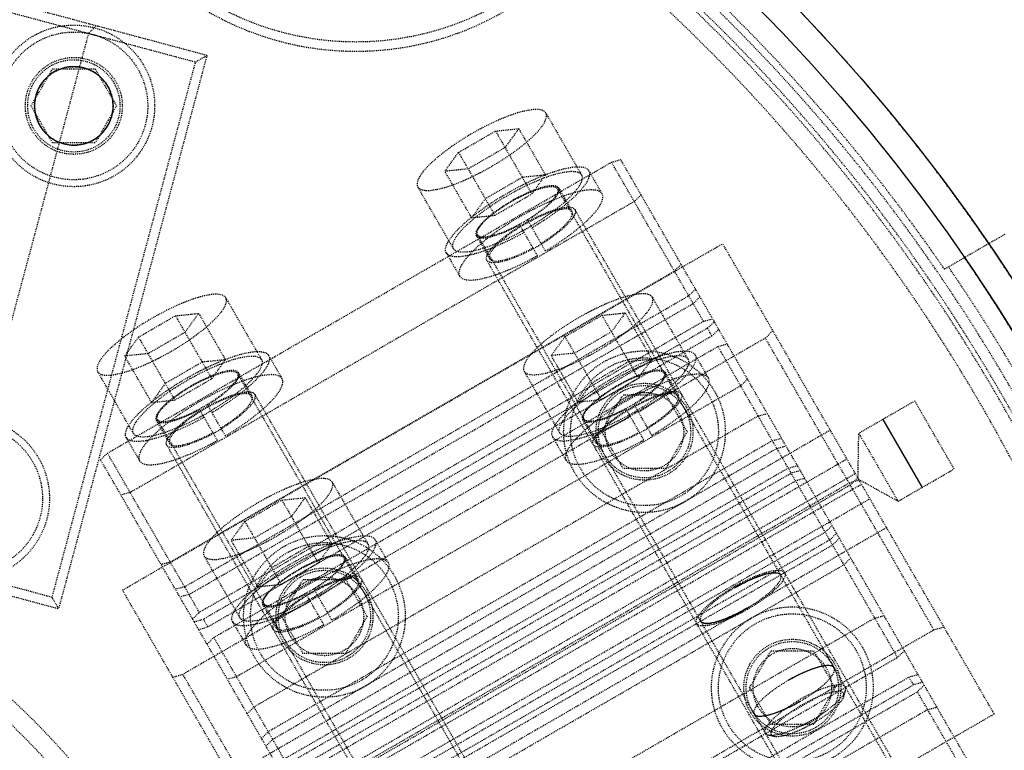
# Model space of a CAD drawing. Header units: millimetres. Extents: x -24622 to 2314, y -1603 to 2287.
# Tile 201 of 236: x 421 to 527, y 1751 to 1830. Entities that reach past the tile are written whole.
import ezdxf

# ---------------------------------------------------------------- set-up
doc = ezdxf.new("R2010")
doc.units = ezdxf.units.MM
doc.linetypes.add('HIDDEN', pattern=[0.2, 0.1, -0.1])
doc.layers.add('02___PRT_ALL_AXES', color=7, linetype='Continuous')
doc.layers.add('DEFAULT_2', color=8, linetype='HIDDEN')
doc.dimstyles.new('副本 22', dxfattribs={"dimtxt": 24, "dimasz": 12, "dimexe": 2.1, "dimexo": 2.7, "dimgap": 2, "dimtad": 0, "dimtxsty": 'Standard', "dimblk": 'OPEN30', "dimcen": 0, "dimclrd": 5, "dimclre": 3, "dimclrt": 256, "dimadec": 0, "dimazin": 2, "dimtm": 1e-09, "dimtfac": 0.6, "dimtofl": 0, "dimtmove": 0, "dimatfit": 3, "dimldrblk": 'OPEN30', "dimfxl": 0, "dimtolj": 1, "dimarcsym": 0})

# ---------------------------------------------------------------- blocks, each defined once
blk = doc.blocks.new('_Open30')
at = {"color": 0, "linetype": 'ByBlock', "lineweight": -2}
for p, q in [((-1, 0.2679), (0, 0)), ((0, 0), (-1, -0.2679)), ((0, 0), (-1, 0))]:
    blk.add_line(p, q, dxfattribs=at)
blk = doc.blocks.new('*D135')
at = {"color": 5, "linetype": 'ByBlock', "lineweight": -2}
blk.add_line((551.88, 1431.87), (544.85, 1441.59), dxfattribs=at)
at = {"layer": 'Defpoints', "color": 0, "linetype": 'ByBlock'}
for p in [(186.23, 1937.51), (537.82, 1451.32)]:
    blk.add_point(p, dxfattribs=at)
at = {"color": 5, "linetype": 'ByBlock', "lineweight": -2, "xscale": 12, "yscale": 12, "zscale": 12, "rotation": 125.8722434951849}
blk.add_blockref('_Open30', (537.82, 1451.32), dxfattribs=at)
at = {"linetype": 'ByBlock', "insert": (576.49, 1397.84), "char_height": 24, "attachment_point": 5, "rotation": 305.8722}
blk.add_mtext('\\A1;∅600', dxfattribs=at)

msp = doc.modelspace()

# ---------------------------------------------------------------- linework, layer by layer
at = {"color": 7, "linetype": 'Continuous'}
msp.add_line((514.051, 1787.096), (518.301, 1779.735), dxfattribs=at)
msp.add_arc((383.024, 1694.415), 279, 0, 180, dxfattribs=at)
for points, start_tangent, end_tangent in [([(427.594, 1825.149), (425.95, 1825.259), (424.375, 1824.727), (423.124, 1823.633), (422.389, 1822.143), (422.281, 1820.485), (422.818, 1818.913), (423.916, 1817.665), (425.395, 1816.939)], (-0.9687606, 0.2479978), (0.963072, -0.269244)), ([(425.395, 1816.939), (427.039, 1816.829), (428.614, 1817.36), (429.865, 1818.455), (430.6, 1819.945), (430.708, 1821.603), (430.171, 1823.175), (429.073, 1824.423), (427.594, 1825.149)], (0.9687606, -0.2479978), (-0.963072, 0.269244)), ([(498.014, 1768.873), (498.089, 1768.917), (499.626, 1769.703), (501.205, 1770.296), (502.366, 1770.492), (502.991, 1770.253)], (0.8651245, 0.5015573), (0.5, -0.8660254)), ([(499.308, 1766.632), (499.233, 1766.589), (497.696, 1765.803), (496.117, 1765.21), (494.956, 1765.013), (494.331, 1765.253)], (-0.8651245, -0.5015573), (-0.5, 0.8660254)), ([(508.787, 1760.215), (508.389, 1760.436), (507.6, 1760.4), (506.553, 1760.117), (505.187, 1759.557), (503.81, 1758.835)], (-0.5, 0.8660254), (-0.8669235, -0.4984411)), ([(500.126, 1755.215), (500.524, 1754.993), (501.314, 1755.03), (502.361, 1755.313), (503.726, 1755.873), (505.104, 1756.594)], (0.5, -0.8660254), (0.8669235, 0.4984411))]:
    msp.add_spline(points, degree=3, dxfattribs=dict(at, start_tangent=start_tangent, end_tangent=end_tangent))
at = {"layer": '02___PRT_ALL_AXES', "color": 7, "linetype": 'Continuous'}
for radius in [198, 195]:
    msp.add_circle((362.024, 1694.415), radius, dxfattribs=at)
at = {"layer": 'DEFAULT_2', "color": 8, "linetype": 'HIDDEN'}
for p, q in [((440.898, 1826.502), (416.75, 1832.973)), ((416.491, 1832.007), (439.673, 1825.795)), ((428.082, 1828.901), (412.553, 1770.945)), ((428.899, 1829.717), (428.082, 1828.901)), ((424.144, 1767.839), (439.673, 1825.795)), ((440.898, 1826.502), (424.851, 1766.615)), ((439.673, 1825.795), (440.898, 1826.502)), ((421.876, 1821.044), (424.185, 1825.044)), ((424.185, 1825.044), (428.804, 1825.044)), ((428.804, 1825.044), (431.113, 1821.044)), ((424.185, 1817.044), (421.876, 1821.044)), ((431.113, 1821.044), (428.804, 1817.044)), ((477.577, 1820.271), (481.441, 1813.579)), ((468.132, 1816.013), (472.132, 1818.322)), ((472.132, 1818.322), (474.649, 1818.58)), ((472.132, 1818.322), (476.065, 1811.51)), ((474.649, 1818.58), (473.167, 1816.529)), ((474.649, 1818.58), (477.547, 1813.561)), ((428.804, 1817.044), (424.185, 1817.044)), ((466.649, 1813.961), (468.132, 1816.013)), ((468.132, 1816.013), (472.065, 1809.2)), ((473.167, 1816.529), (469.167, 1814.22)), ((430.132, 1783.448), (484.692, 1814.948)), ((484.692, 1814.948), (485.687, 1815.224)), ((494.641, 1797.716), (484.692, 1814.948)), ((527.899, 1742.111), (485.687, 1815.224)), ((469.167, 1814.22), (466.649, 1813.961)), ((469.547, 1808.942), (466.649, 1813.961)), ((482.221, 1814.029), (483.669, 1811.519)), ((475.029, 1813.303), (471.029, 1810.994)), ((477.547, 1813.561), (475.029, 1813.303)), ((476.065, 1811.51), (477.547, 1813.561)), ((467.585, 1805.579), (463.721, 1812.271)), ((478.843, 1812.079), (514.509, 1750.304)), ((478.973, 1812.154), (480.422, 1809.644)), ((487.15, 1810.69), (432.591, 1779.19)), ((471.029, 1810.994), (469.547, 1808.942)), ((472.065, 1809.2), (476.065, 1811.51)), ((487.887, 1811.414), (487.15, 1810.69)), ((514.942, 1750.554), (480.725, 1809.819)), ((469.547, 1808.942), (472.065, 1809.2)), ((477.545, 1805.327), (475.609, 1808.68)), ((476.679, 1804.827), (474.743, 1808.18)), ((470.053, 1807.004), (471.502, 1804.494)), ((470.183, 1807.079), (505.848, 1745.304)), ((527.241, 1807.124), (520.727, 1803.363)), ((431.764, 1768.623), (496.716, 1806.123)), ((526.111, 1755.209), (496.716, 1806.123)), ((466.805, 1805.129), (468.254, 1802.619)), ((505.415, 1745.054), (471.199, 1804.319)), ((436.938, 1771.661), (491.497, 1803.161)), ((492.234, 1803.885), (491.497, 1803.161)), ((493.779, 1801.208), (493.043, 1800.484)), ((438.483, 1768.984), (493.043, 1800.484)), ((442.936, 1800.271), (446.8, 1793.579)), ((489.095, 1800.322), (492.959, 1793.63)), ((494.262, 1800.372), (493.526, 1799.648)), ((438.966, 1768.148), (493.526, 1799.648)), ((433.491, 1796.013), (437.491, 1798.322)), ((437.491, 1798.322), (440.008, 1798.58)), ((437.491, 1798.322), (441.424, 1791.51)), ((440.008, 1798.58), (438.526, 1796.529)), ((440.008, 1798.58), (442.906, 1793.561)), ((479.649, 1796.064), (483.649, 1798.373)), ((483.649, 1798.373), (486.167, 1798.631)), ((483.649, 1798.373), (487.582, 1791.561)), ((486.167, 1798.631), (484.684, 1796.58)), ((486.167, 1798.631), (489.064, 1793.612)), ((494.641, 1797.716), (495.636, 1797.992)), ((494.641, 1797.716), (440.081, 1766.216)), ((495.071, 1796.971), (440.511, 1765.471)), ((495.071, 1796.971), (495.808, 1797.695)), ((495.554, 1796.134), (495.071, 1796.971)), ((495.554, 1796.134), (496.291, 1796.859)), ((432.008, 1793.961), (433.491, 1796.013)), ((433.491, 1796.013), (437.424, 1789.2)), ((438.526, 1796.529), (434.526, 1794.22)), ((501.343, 1795.908), (438.296, 1759.508)), ((495.554, 1796.134), (440.994, 1764.634)), ((478.167, 1794.013), (479.649, 1796.064)), ((479.649, 1796.064), (483.582, 1789.252)), ((484.684, 1796.58), (480.684, 1794.271)), ((501.343, 1795.908), (502.153, 1796.704)), ((519.578, 1764.324), (501.343, 1795.908)), ((441.65, 1763.5), (496.209, 1795)), ((496.209, 1795), (497.205, 1795.276)), ((515.645, 1761.335), (496.209, 1795)), ((434.526, 1794.22), (432.008, 1793.961)), ((434.906, 1788.942), (432.008, 1793.961)), ((442.906, 1793.561), (440.388, 1793.303)), ((441.424, 1791.51), (442.906, 1793.561)), ((447.58, 1794.029), (449.028, 1791.519)), ((480.684, 1794.271), (478.167, 1794.013)), ((481.064, 1788.993), (478.167, 1794.013)), ((489.064, 1793.612), (486.547, 1793.354)), ((487.582, 1791.561), (489.064, 1793.612)), ((493.738, 1794.08), (495.187, 1791.57)), ((440.388, 1793.303), (436.388, 1790.994)), ((486.547, 1793.354), (482.547, 1791.045)), ((432.944, 1785.579), (429.08, 1792.271)), ((437.424, 1789.2), (441.424, 1791.51)), ((444.202, 1792.079), (479.868, 1730.304)), ((444.332, 1792.154), (445.781, 1789.644)), ((479.102, 1785.63), (475.238, 1792.322)), ((483.582, 1789.252), (487.582, 1791.561)), ((490.49, 1792.205), (491.939, 1789.695)), ((499.405, 1791.465), (498.668, 1790.741)), ((436.388, 1790.994), (434.906, 1788.942)), ((498.668, 1790.741), (444.108, 1759.241)), ((482.547, 1791.045), (481.064, 1788.993)), ((480.301, 1730.554), (446.084, 1789.819)), ((483.639, 1785.772), (485.948, 1789.772)), ((485.948, 1789.772), (490.567, 1789.772)), ((490.567, 1789.772), (492.877, 1785.772)), ((434.906, 1788.942), (437.424, 1789.2)), ((442.904, 1785.327), (440.968, 1788.68)), ((481.064, 1788.993), (483.582, 1789.252)), ((488.196, 1784.879), (486.261, 1788.231)), ((489.062, 1785.379), (487.127, 1788.731)), ((517.515, 1789.096), (511.453, 1785.596)), ((521.765, 1781.735), (517.515, 1789.096)), ((442.038, 1784.827), (440.102, 1788.18)), ((500.556, 1787.471), (445.996, 1755.971)), ((500.556, 1787.471), (501.551, 1787.747)), ((435.412, 1787.004), (436.861, 1784.494)), ((435.542, 1787.079), (471.207, 1725.304)), ((481.57, 1787.055), (483.019, 1784.545)), ((432.164, 1785.129), (433.613, 1782.619)), ((508.366, 1785.943), (443.414, 1748.443)), ((478.323, 1785.18), (479.772, 1782.67)), ((485.948, 1781.772), (483.639, 1785.772)), ((492.877, 1785.772), (490.567, 1781.772)), ((502.101, 1784.794), (503.097, 1785.07)), ((511.367, 1780.639), (511.453, 1785.596)), ((511.453, 1785.596), (515.703, 1778.235)), ((470.774, 1725.054), (436.558, 1784.319)), ((502.101, 1784.794), (447.542, 1753.294)), ((502.584, 1783.958), (448.025, 1752.458)), ((502.584, 1783.958), (503.58, 1784.234)), ((429.395, 1782.724), (430.132, 1783.448)), ((440.081, 1766.216), (430.132, 1783.448)), ((471.608, 1709.611), (429.395, 1782.724)), ((510.174, 1782.812), (445.222, 1745.312)), ((503.817, 1781.822), (449.257, 1750.322)), ((503.817, 1781.822), (504.812, 1782.098)), ((446.128, 1743.744), (511.079, 1781.244)), ((449.57, 1749.781), (504.13, 1781.281)), ((490.567, 1781.772), (485.948, 1781.772)), ((505.125, 1781.557), (504.13, 1781.281)), ((511.33, 1780.81), (510.519, 1780.014)), ((515.703, 1778.235), (521.765, 1781.735)), ((446.795, 1742.588), (511.747, 1780.088)), ((447.355, 1743.817), (510.402, 1780.217)), ((447.473, 1743.614), (510.519, 1780.014)), ((450.053, 1748.944), (504.613, 1780.444)), ((454.454, 1780.322), (458.318, 1773.63)), ((505.608, 1780.72), (504.613, 1780.444)), ((511.497, 1780.521), (510.402, 1780.217)), ((515.703, 1778.235), (511.367, 1780.639)), ((432.591, 1779.19), (431.595, 1778.914)), ((449.008, 1778.373), (451.526, 1778.631)), ((451.526, 1778.631), (450.043, 1776.58)), ((451.526, 1778.631), (454.423, 1773.612)), ((445.008, 1776.064), (449.008, 1778.373)), ((447.7, 1741.02), (512.652, 1778.52)), ((449.008, 1778.373), (452.941, 1771.561)), ((450.043, 1776.58), (446.043, 1774.271)), ((443.526, 1774.013), (445.008, 1776.064)), ((445.008, 1776.064), (448.941, 1769.252)), ((507.821, 1774.887), (508.558, 1775.611)), ((514.46, 1775.388), (449.508, 1737.888)), ((507.821, 1774.887), (453.262, 1743.387)), ((508.304, 1774.05), (509.041, 1774.774)), ((424.144, 1767.839), (400.962, 1774.051)), ((446.043, 1774.271), (443.526, 1774.013)), ((446.423, 1768.993), (443.526, 1774.013)), ((451.906, 1773.354), (447.906, 1771.045)), ((454.423, 1773.612), (451.906, 1773.354)), ((452.941, 1771.561), (454.423, 1773.612)), ((508.304, 1774.05), (453.745, 1742.55)), ((454.057, 1742.009), (508.617, 1773.509)), ((459.097, 1774.08), (460.546, 1771.57)), ((509.354, 1774.233), (508.617, 1773.509)), ((400.703, 1773.085), (424.851, 1766.615)), ((444.461, 1765.63), (440.597, 1772.322)), ((436.938, 1771.661), (435.942, 1771.385)), ((448.941, 1769.252), (452.941, 1771.561)), ((455.29, 1739.873), (509.85, 1771.373)), ((455.849, 1772.205), (457.298, 1769.695)), ((510.586, 1772.098), (509.85, 1771.373)), ((447.906, 1771.045), (446.423, 1768.993)), ((446.423, 1768.993), (448.941, 1769.252)), ((448.998, 1765.772), (451.307, 1769.772)), ((451.307, 1769.772), (455.926, 1769.772)), ((455.926, 1769.772), (458.236, 1765.772)), ((461.159, 1717.709), (431.764, 1768.623)), ((438.483, 1768.984), (437.488, 1768.708)), ((438.966, 1768.148), (437.971, 1767.872)), ((453.555, 1764.879), (451.62, 1768.231)), ((454.421, 1765.379), (452.486, 1768.731)), ((424.851, 1766.615), (424.144, 1767.839)), ((446.929, 1767.055), (448.378, 1764.545)), ((439.345, 1765.492), (440.081, 1766.216)), ((513.187, 1765.594), (514.182, 1765.87)), ((439.516, 1765.195), (440.511, 1765.471)), ((440.511, 1765.471), (440.994, 1764.634)), ((443.682, 1765.18), (445.131, 1762.67)), ((451.307, 1761.772), (448.998, 1765.772)), ((458.236, 1765.772), (455.926, 1761.772)), ((513.187, 1765.594), (458.627, 1734.094)), ((439.999, 1764.359), (440.994, 1764.634)), ((456.531, 1727.924), (519.578, 1764.324)), ((519.578, 1764.324), (520.673, 1764.627)), ((440.913, 1762.776), (441.65, 1763.5)), ((461.086, 1729.835), (441.65, 1763.5)), ((455.926, 1761.772), (451.307, 1761.772)), ((499.639, 1758.059), (501.948, 1762.059)), ((501.948, 1762.059), (506.567, 1762.059)), ((506.567, 1762.059), (508.876, 1758.059)), ((516.382, 1762.059), (515.645, 1761.335)), ((461.086, 1729.835), (515.645, 1761.335)), ((437.201, 1759.204), (438.296, 1759.508)), ((456.531, 1727.924), (438.296, 1759.508)), ((517.875, 1759.473), (516.88, 1759.197)), ((444.108, 1759.241), (443.113, 1758.965)), ((462.32, 1727.697), (516.88, 1759.197)), ((462.803, 1726.86), (517.363, 1758.36)), ((516.88, 1759.197), (517.363, 1758.36)), ((518.358, 1758.636), (517.363, 1758.36)), ((463.234, 1726.115), (517.793, 1757.615)), ((501.948, 1754.059), (499.639, 1758.059)), ((508.876, 1758.059), (506.567, 1754.059)), ((509.816, 1757.103), (510.009, 1757.732)), ((518.53, 1758.339), (517.793, 1757.615)), ((527.163, 1741.386), (517.793, 1757.615)), ((445.26, 1755.247), (445.996, 1755.971)), ((526.111, 1755.209), (461.159, 1717.709)), ((518.908, 1755.683), (464.349, 1724.183)), ((518.908, 1755.683), (519.904, 1755.959)), ((446.805, 1752.57), (447.542, 1753.294)), ((506.567, 1754.059), (501.948, 1754.059)), ((447.288, 1751.734), (448.025, 1752.458)), ((502.307, 1752.767), (501.666, 1752.915))]:
    msp.add_line(p, q, dxfattribs=at)
for centre, radius in [((457.024, 1858.96), 31), ((426.495, 1821.044), 8.75), ((426.495, 1821.044), 8), ((426.495, 1821.044), 5.25), ((426.495, 1821.044), 5), ((426.495, 1821.044), 4.25), ((488.258, 1785.772), 8.75), ((488.258, 1785.772), 8), ((488.258, 1785.772), 5.25), ((488.258, 1785.772), 5), ((488.258, 1785.772), 4.25), ((415.106, 1778.543), 8.75), ((415.106, 1778.543), 8), ((362.024, 1694.415), 85), ((362.024, 1694.415), 83), ((362.024, 1694.415), 80), ((453.617, 1765.772), 8.75), ((453.617, 1765.772), 8), ((453.617, 1765.772), 5.25), ((453.617, 1765.772), 5), ((453.617, 1765.772), 4.25), ((504.258, 1758.059), 8.75), ((504.258, 1758.059), 8), ((504.258, 1758.059), 5.25), ((504.258, 1758.059), 5), ((504.258, 1758.059), 4.25)]:
    msp.add_circle(centre, radius, dxfattribs=at)
for centre, radius, start, end in [((362.024, 1694.415), 220, 275.33797, 180), ((362.024, 1694.415), 217.999, 0, 191.27048), ((362.024, 1694.415), 198, 265.65525, 180), ((362.024, 1694.415), 192.5, 34.46914, 145.53086), ((362.024, 1694.415), 191.7, 121.19562, 118.80438), ((362.024, 1694.415), 190.5, 300.75193, 119.14061), ((362.024, 1694.415), 188, 68.13997, 171.86003), ((457.024, 1858.96), 32, 140, 340), ((362.024, 1694.415), 190.5, 120.85939, 299.24807), ((362.024, 1694.415), 190, 308.38173, 51.61827), ((362.024, 1694.415), 188, 308.13997, 51.86003), ((460.121, 1834.507), 30.855, 299.0715, 300.9285), ((466.088, 1824.171), 21.171, 298.64672, 301.35328), ((362.024, 1694.415), 195, 25.58827, 34.41173), ((362.024, 1694.415), 193.001, 25.54246, 34.45754), ((425.48, 1814.507), 30.855, 299.0715, 300.9285), ((471.638, 1814.558), 30.855, 299.0715, 300.9285), ((431.447, 1804.171), 21.171, 298.64672, 301.35328), ((477.605, 1804.222), 21.171, 298.64672, 301.35328), ((362.024, 1694.415), 192.5, 274.46914, 25.53086), ((436.997, 1794.558), 30.855, 299.0715, 300.9285), ((442.964, 1784.222), 21.171, 298.64672, 301.35328)]:
    msp.add_arc(centre, radius, start, end, dxfattribs=at)
for points, start_tangent, end_tangent in [([(477.577, 1820.271), (476.654, 1820.653), (475.835, 1820.593), (474.816, 1820.367), (473.638, 1819.984), (472.344, 1819.458), (469.614, 1818.064), (467.041, 1816.397), (465.939, 1815.539), (465.018, 1814.71), (464.313, 1813.941), (463.852, 1813.262), (463.721, 1812.271)], (-0.5, 0.8660254), (0.5, -0.8660254)), ([(463.721, 1812.271), (464.645, 1811.889), (465.464, 1811.949), (466.482, 1812.175), (467.661, 1812.558), (468.954, 1813.083), (471.684, 1814.478), (474.257, 1816.145), (475.359, 1817.002), (476.28, 1817.831), (476.985, 1818.6), (477.446, 1819.28), (477.577, 1820.271)], (0.5, -0.8660254), (-0.5, 0.8660254)), ([(466.805, 1805.13), (466.952, 1806.232), (467.465, 1806.988), (468.249, 1807.844), (469.274, 1808.766), (470.5, 1809.719), (473.361, 1811.573), (476.398, 1813.124), (477.836, 1813.709), (479.147, 1814.136), (480.28, 1814.387), (481.192, 1814.453), (482.22, 1814.029)], (-0.4993459, 0.8664027), (0.5006545, -0.8656472)), ([(467.585, 1805.579), (467.716, 1806.569), (468.177, 1807.249), (468.882, 1808.018), (469.803, 1808.847), (470.905, 1809.705), (473.478, 1811.372), (476.208, 1812.766), (477.501, 1813.292), (478.68, 1813.675), (479.698, 1813.901), (480.517, 1813.96), (481.441, 1813.579)], (-0.5, 0.8660254), (0.5, -0.8660254)), ([(482.22, 1814.029), (482.101, 1812.977), (481.631, 1812.258), (480.906, 1811.443), (478.805, 1809.645), (476.096, 1807.837)], (0.5006545, -0.8656472), (-0.8586527, -0.5125579)), ([(481.441, 1813.579), (481.336, 1812.637), (480.917, 1811.995), (480.271, 1811.266), (478.399, 1809.659), (475.979, 1808.039)], (0.5, -0.8660254), (-0.8578088, -0.5139689)), ([(483.669, 1811.52), (482.641, 1811.944), (481.729, 1811.877), (480.596, 1811.626), (479.285, 1811.2), (477.847, 1810.615), (474.81, 1809.064), (471.949, 1807.21), (470.723, 1806.256), (469.698, 1805.334), (468.914, 1804.479), (468.401, 1803.722), (468.254, 1802.62)], (-0.5006599, 0.8656441), (0.4993398, -0.8664063)), ([(478.973, 1812.153), (478.379, 1812.399), (477.852, 1812.361), (477.196, 1812.216), (476.438, 1811.969), (475.605, 1811.631), (473.846, 1810.733), (472.19, 1809.659), (471.48, 1809.107), (470.887, 1808.573), (470.434, 1808.078), (470.137, 1807.641), (470.053, 1807.003)], (-0.4990741, 0.8665593), (0.5009254, -0.8654905)), ([(473.866, 1810.699), (475.572, 1811.571), (476.381, 1811.899), (477.117, 1812.139), (477.754, 1812.28), (478.266, 1812.317), (478.843, 1812.079)], (0.8660254, 0.5), (0.5000008, -0.866025)), ([(478.843, 1812.079), (478.761, 1811.459), (478.473, 1811.035), (478.032, 1810.554), (477.457, 1810.036), (476.768, 1809.5), (475.16, 1808.458)], (0.5000008, -0.866025), (-0.8660254, -0.5)), ([(475.609, 1808.68), (477.11, 1809.703), (478.263, 1810.709), (478.658, 1811.164), (478.913, 1811.564), (478.973, 1812.153)], (0.8531299, 0.5216986), (-0.4990741, 0.8665593)), ([(470.183, 1807.079), (470.265, 1807.698), (470.553, 1808.123), (470.994, 1808.603), (471.569, 1809.121), (472.258, 1809.657), (473.866, 1810.699)], (-0.5000008, 0.866025), (0.8660254, 0.5)), ([(477.545, 1805.327), (480.254, 1807.135), (482.355, 1808.933), (483.08, 1809.748), (483.55, 1810.467), (483.669, 1811.52)], (0.8586527, 0.5125579), (-0.5006599, 0.8656441)), ([(471.199, 1804.319), (471.289, 1805), (471.606, 1805.468), (472.091, 1805.996), (472.724, 1806.566), (473.482, 1807.156), (475.25, 1808.302), (477.127, 1809.26), (478.016, 1809.622), (478.827, 1809.885), (479.527, 1810.041), (480.09, 1810.082), (480.725, 1809.819)], (-0.5, 0.8660254), (0.5, -0.8660254)), ([(480.422, 1809.643), (479.828, 1809.89), (479.301, 1809.852), (478.645, 1809.706), (477.886, 1809.46), (477.053, 1809.121), (475.295, 1808.223), (473.639, 1807.15), (472.929, 1806.598), (472.336, 1806.064), (471.883, 1805.569), (471.586, 1805.131), (471.502, 1804.493)], (-0.4990779, 0.8665571), (0.500923, -0.8654919)), ([(477.058, 1806.17), (478.559, 1807.193), (479.712, 1808.2), (480.107, 1808.654), (480.362, 1809.055), (480.422, 1809.643)], (0.8531299, 0.5216986), (-0.4990779, 0.8665571)), ([(480.725, 1809.819), (480.66, 1809.187), (480.385, 1808.757), (479.959, 1808.269), (478.718, 1807.188), (477.104, 1806.091)], (0.5, -0.8660254), (-0.8539737, -0.5203162)), ([(475.16, 1808.458), (473.453, 1807.586), (472.645, 1807.258), (471.909, 1807.019), (471.272, 1806.877), (470.76, 1806.84), (470.183, 1807.079)], (-0.8660254, -0.5), (-0.5000008, 0.866025)), ([(475.113, 1807.539), (472.501, 1806.254), (470.172, 1805.436), (469.219, 1805.241), (468.453, 1805.199), (467.585, 1805.579)], (-0.8740146, -0.4858997), (-0.5, 0.8660254)), ([(470.053, 1807.003), (470.593, 1806.761), (471.068, 1806.781), (471.659, 1806.896), (473.107, 1807.391), (474.743, 1808.18)], (0.5009254, -0.8654905), (0.8783692, 0.4779829)), ([(475.23, 1807.337), (472.309, 1805.894), (469.702, 1804.974), (468.634, 1804.754), (467.776, 1804.707), (466.805, 1805.13)], (-0.8732145, -0.4873361), (-0.4993459, 0.8664027)), ([(476.238, 1805.591), (474.48, 1804.742), (472.924, 1804.207), (472.288, 1804.082), (471.778, 1804.059), (471.199, 1804.319)], (-0.8775939, -0.4794048), (-0.5, 0.8660254)), ([(471.502, 1804.493), (472.042, 1804.251), (472.517, 1804.272), (473.107, 1804.387), (474.555, 1804.882), (476.192, 1805.67)], (0.500923, -0.8654919), (0.8783692, 0.4779829)), ([(468.254, 1802.62), (469.225, 1802.197), (470.083, 1802.245), (471.151, 1802.465), (473.758, 1803.385), (476.679, 1804.827)], (0.4993398, -0.8664063), (0.8732145, 0.4873361)), ([(442.936, 1800.271), (442.013, 1800.653), (441.194, 1800.593), (440.175, 1800.367), (438.997, 1799.984), (437.703, 1799.458), (434.973, 1798.064), (432.4, 1796.397), (431.298, 1795.539), (430.377, 1794.71), (429.672, 1793.941), (429.211, 1793.262), (429.08, 1792.271)], (-0.5, 0.8660254), (0.5, -0.8660254)), ([(429.08, 1792.271), (430.004, 1791.889), (430.823, 1791.949), (431.841, 1792.175), (433.02, 1792.558), (434.313, 1793.083), (437.043, 1794.478), (439.616, 1796.145), (440.718, 1797.002), (441.639, 1797.831), (442.344, 1798.6), (442.805, 1799.28), (442.936, 1800.271)], (0.5, -0.8660254), (-0.5, 0.8660254)), ([(489.095, 1800.322), (488.171, 1800.704), (487.352, 1800.644), (486.334, 1800.418), (485.155, 1800.035), (483.861, 1799.509), (481.131, 1798.115), (478.559, 1796.448), (477.457, 1795.591), (476.536, 1794.762), (475.831, 1793.992), (475.37, 1793.313), (475.238, 1792.322)], (-0.5, 0.8660254), (0.5, -0.8660254)), ([(475.238, 1792.322), (476.162, 1791.94), (476.981, 1792), (478, 1792.226), (479.178, 1792.609), (480.472, 1793.135), (483.202, 1794.529), (485.774, 1796.196), (486.877, 1797.053), (487.798, 1797.882), (488.502, 1798.652), (488.964, 1799.331), (489.095, 1800.322)], (0.5, -0.8660254), (-0.5, 0.8660254)), ([(432.164, 1785.13), (432.311, 1786.232), (432.824, 1786.988), (433.608, 1787.844), (434.633, 1788.766), (435.859, 1789.719), (438.72, 1791.573), (441.757, 1793.124), (443.195, 1793.709), (444.506, 1794.136), (445.639, 1794.387), (446.551, 1794.453), (447.579, 1794.029)], (-0.4993459, 0.8664027), (0.5006545, -0.8656472)), ([(432.944, 1785.579), (433.075, 1786.569), (433.536, 1787.249), (434.241, 1788.018), (435.162, 1788.847), (436.264, 1789.705), (438.837, 1791.372), (441.567, 1792.766), (442.86, 1793.292), (444.039, 1793.675), (445.057, 1793.901), (445.876, 1793.96), (446.8, 1793.579)], (-0.5, 0.8660254), (0.5, -0.8660254)), ([(446.8, 1793.579), (446.695, 1792.637), (446.276, 1791.995), (445.63, 1791.266), (443.758, 1789.659), (441.338, 1788.039)], (0.5, -0.8660254), (-0.8578088, -0.5139689)), ([(447.579, 1794.029), (447.46, 1792.977), (446.99, 1792.258), (446.265, 1791.443), (444.164, 1789.645), (441.455, 1787.837)], (0.5006545, -0.8656472), (-0.8586527, -0.5125579)), ([(478.322, 1785.181), (478.469, 1786.283), (478.983, 1787.039), (479.767, 1787.895), (480.792, 1788.817), (482.017, 1789.77), (484.879, 1791.625), (487.915, 1793.175), (489.354, 1793.76), (490.665, 1794.187), (491.798, 1794.438), (492.709, 1794.505), (493.737, 1794.081)], (-0.4993459, 0.8664027), (0.5006545, -0.8656472)), ([(479.102, 1785.63), (479.233, 1786.621), (479.695, 1787.3), (480.399, 1788.069), (481.32, 1788.899), (482.423, 1789.756), (484.995, 1791.423), (487.725, 1792.817), (489.019, 1793.343), (490.197, 1793.726), (491.216, 1793.952), (492.035, 1794.012), (492.959, 1793.63)], (-0.5, 0.8660254), (0.5, -0.8660254)), ([(492.959, 1793.63), (492.853, 1792.689), (492.434, 1792.046), (491.789, 1791.318), (489.916, 1789.71), (487.497, 1788.09)], (0.5, -0.8660254), (-0.8578088, -0.5139689)), ([(493.737, 1794.081), (493.618, 1793.028), (493.148, 1792.309), (492.423, 1791.494), (490.323, 1789.696), (487.613, 1787.888)], (0.5006545, -0.8656472), (-0.8586527, -0.5125579)), ([(490.491, 1792.204), (489.897, 1792.451), (489.37, 1792.412), (488.714, 1792.267), (487.955, 1792.021), (487.122, 1791.682), (485.364, 1790.784), (483.707, 1789.71), (482.998, 1789.158), (482.405, 1788.625), (481.951, 1788.129), (481.654, 1787.692), (481.571, 1787.054)], (-0.4990741, 0.8665593), (0.5009254, -0.8654905)), ([(449.028, 1791.52), (448, 1791.944), (447.088, 1791.877), (445.955, 1791.626), (444.644, 1791.2), (443.205, 1790.615), (440.169, 1789.064), (437.308, 1787.21), (436.082, 1786.256), (435.057, 1785.334), (434.273, 1784.479), (433.76, 1783.722), (433.613, 1782.62)], (-0.5006599, 0.8656441), (0.4993398, -0.8664063)), ([(444.332, 1792.153), (443.738, 1792.399), (443.211, 1792.361), (442.555, 1792.216), (441.796, 1791.969), (440.964, 1791.631), (439.205, 1790.733), (437.549, 1789.659), (436.839, 1789.107), (436.246, 1788.573), (435.793, 1788.078), (435.496, 1787.641), (435.412, 1787.003)], (-0.4990741, 0.8665593), (0.5009254, -0.8654905)), ([(439.225, 1790.699), (440.931, 1791.571), (441.74, 1791.899), (442.476, 1792.139), (443.113, 1792.28), (443.625, 1792.317), (444.202, 1792.079)], (0.8660254, 0.5), (0.5000008, -0.866025)), ([(444.202, 1792.079), (444.12, 1791.459), (443.832, 1791.035), (443.391, 1790.554), (442.816, 1790.036), (442.127, 1789.5), (440.519, 1788.458)], (0.5000008, -0.866025), (-0.8660254, -0.5)), ([(440.968, 1788.68), (442.469, 1789.703), (443.622, 1790.709), (444.017, 1791.164), (444.272, 1791.564), (444.332, 1792.153)], (0.8531299, 0.5216986), (-0.4990741, 0.8665593)), ([(442.904, 1785.327), (445.613, 1787.135), (447.714, 1788.933), (448.439, 1789.748), (448.909, 1790.467), (449.028, 1791.52)], (0.8586527, 0.5125579), (-0.5006599, 0.8656441)), ([(495.186, 1791.571), (494.158, 1791.995), (493.246, 1791.928), (492.114, 1791.677), (490.803, 1791.251), (489.364, 1790.666), (486.328, 1789.115), (483.466, 1787.261), (482.241, 1786.307), (481.216, 1785.385), (480.432, 1784.53), (479.918, 1783.774), (479.771, 1782.671)], (-0.5006599, 0.8656441), (0.4993398, -0.8664063)), ([(485.383, 1790.751), (487.09, 1791.622), (487.898, 1791.951), (488.635, 1792.19), (489.271, 1792.331), (489.783, 1792.368), (490.36, 1792.13)], (0.8660254, 0.5), (0.5000008, -0.866025)), ([(490.36, 1792.13), (490.278, 1791.511), (489.99, 1791.086), (489.55, 1790.605), (488.974, 1790.087), (488.285, 1789.551), (486.677, 1788.509)], (0.5000008, -0.866025), (-0.8660254, -0.5)), ([(487.127, 1788.731), (488.628, 1789.754), (489.781, 1790.761), (490.176, 1791.215), (490.431, 1791.616), (490.491, 1792.204)], (0.8531299, 0.5216986), (-0.4990741, 0.8665593)), ([(489.062, 1785.379), (491.772, 1787.186), (493.872, 1788.985), (494.597, 1789.8), (495.067, 1790.519), (495.186, 1791.571)], (0.8586527, 0.5125579), (-0.5006599, 0.8656441)), ([(435.542, 1787.079), (435.624, 1787.698), (435.912, 1788.123), (436.353, 1788.603), (436.928, 1789.121), (437.617, 1789.657), (439.225, 1790.699)], (-0.5000008, 0.866025), (0.8660254, 0.5)), ([(481.7, 1787.13), (481.782, 1787.749), (482.071, 1788.174), (482.511, 1788.655), (483.087, 1789.173), (483.775, 1789.708), (485.383, 1790.751)], (-0.5000008, 0.866025), (0.8660254, 0.5)), ([(436.558, 1784.319), (436.648, 1785), (436.965, 1785.468), (437.45, 1785.996), (438.083, 1786.566), (438.841, 1787.156), (440.609, 1788.302), (442.486, 1789.26), (443.375, 1789.622), (444.186, 1789.885), (444.886, 1790.041), (445.449, 1790.082), (446.084, 1789.819)], (-0.5, 0.8660254), (0.5, -0.8660254)), ([(445.781, 1789.643), (445.187, 1789.89), (444.66, 1789.852), (444.004, 1789.706), (443.245, 1789.46), (442.412, 1789.121), (440.654, 1788.223), (438.998, 1787.15), (438.288, 1786.598), (437.695, 1786.064), (437.242, 1785.569), (436.945, 1785.131), (436.861, 1784.493)], (-0.4990779, 0.8665571), (0.500923, -0.8654919)), ([(442.417, 1786.17), (443.918, 1787.193), (445.071, 1788.2), (445.466, 1788.654), (445.721, 1789.055), (445.781, 1789.643)], (0.8531299, 0.5216986), (-0.4990779, 0.8665571)), ([(446.084, 1789.819), (446.019, 1789.187), (445.744, 1788.757), (445.318, 1788.269), (444.077, 1787.188), (442.463, 1786.091)], (0.5, -0.8660254), (-0.8539737, -0.5203162)), ([(482.716, 1784.37), (482.806, 1785.051), (483.124, 1785.519), (483.608, 1786.047), (484.241, 1786.618), (484.999, 1787.207), (486.768, 1788.353), (488.644, 1789.312), (489.534, 1789.673), (490.344, 1789.936), (491.044, 1790.092), (491.607, 1790.133), (492.242, 1789.87)], (-0.5, 0.8660254), (0.5, -0.8660254)), ([(491.94, 1789.695), (491.346, 1789.941), (490.818, 1789.903), (490.163, 1789.758), (489.404, 1789.511), (488.571, 1789.172), (486.813, 1788.275), (485.156, 1787.201), (484.447, 1786.649), (483.854, 1786.115), (483.4, 1785.62), (483.103, 1785.182), (483.02, 1784.545)], (-0.4990779, 0.8665571), (0.500923, -0.8654919)), ([(488.576, 1786.221), (490.077, 1787.245), (491.23, 1788.251), (491.624, 1788.705), (491.88, 1789.106), (491.94, 1789.695)], (0.8531299, 0.5216986), (-0.4990779, 0.8665571)), ([(492.242, 1789.87), (492.177, 1789.238), (491.903, 1788.808), (491.477, 1788.32), (490.236, 1787.24), (488.621, 1786.143)], (0.5, -0.8660254), (-0.8539737, -0.5203162)), ([(440.519, 1788.458), (438.812, 1787.586), (438.004, 1787.258), (437.268, 1787.019), (436.631, 1786.877), (436.119, 1786.84), (435.542, 1787.079)], (-0.8660254, -0.5), (-0.5000008, 0.866025)), ([(481.571, 1787.054), (482.111, 1786.812), (482.585, 1786.832), (483.176, 1786.947), (484.624, 1787.443), (486.261, 1788.231)], (0.5009254, -0.8654905), (0.8783692, 0.4779829)), ([(486.677, 1788.509), (484.971, 1787.638), (484.163, 1787.309), (483.426, 1787.07), (482.79, 1786.929), (482.278, 1786.891), (481.7, 1787.13)], (-0.8660254, -0.5), (-0.5000008, 0.866025)), ([(440.589, 1787.337), (437.668, 1785.894), (435.061, 1784.974), (433.993, 1784.754), (433.135, 1784.707), (432.164, 1785.13)], (-0.8732145, -0.4873361), (-0.4993459, 0.8664027)), ([(440.472, 1787.539), (437.86, 1786.254), (435.531, 1785.436), (434.577, 1785.241), (433.812, 1785.199), (432.944, 1785.579)], (-0.8740146, -0.4858997), (-0.5, 0.8660254)), ([(435.412, 1787.003), (435.952, 1786.761), (436.427, 1786.781), (437.018, 1786.896), (438.466, 1787.391), (440.102, 1788.18)], (0.5009254, -0.8654905), (0.8783692, 0.4779829)), ([(486.747, 1787.388), (483.827, 1785.945), (481.219, 1785.026), (480.151, 1784.805), (479.293, 1784.758), (478.322, 1785.181)], (-0.8732145, -0.4873361), (-0.4993459, 0.8664027)), ([(486.631, 1787.59), (484.018, 1786.305), (481.69, 1785.487), (480.736, 1785.292), (479.97, 1785.251), (479.102, 1785.63)], (-0.8740146, -0.4858997), (-0.5, 0.8660254)), ([(441.597, 1785.591), (439.839, 1784.742), (438.283, 1784.207), (437.647, 1784.082), (437.137, 1784.059), (436.558, 1784.319)], (-0.8775939, -0.4794048), (-0.5, 0.8660254)), ([(436.861, 1784.493), (437.401, 1784.251), (437.876, 1784.272), (438.466, 1784.387), (439.914, 1784.882), (441.551, 1785.67)], (0.500923, -0.8654919), (0.8783692, 0.4779829)), ([(487.755, 1785.643), (485.998, 1784.793), (484.441, 1784.258), (483.806, 1784.133), (483.296, 1784.111), (482.716, 1784.37)], (-0.8775939, -0.4794048), (-0.5, 0.8660254)), ([(483.02, 1784.545), (483.559, 1784.302), (484.034, 1784.323), (484.625, 1784.438), (486.073, 1784.933), (487.71, 1785.721)], (0.500923, -0.8654919), (0.8783692, 0.4779829)), ([(433.613, 1782.62), (434.584, 1782.197), (435.442, 1782.245), (436.51, 1782.465), (439.117, 1783.385), (442.038, 1784.827)], (0.4993398, -0.8664063), (0.8732145, 0.4873361)), ([(479.771, 1782.671), (480.742, 1782.248), (481.6, 1782.296), (482.668, 1782.516), (485.276, 1783.436), (488.196, 1784.879)], (0.4993398, -0.8664063), (0.8732145, 0.4873361)), ([(454.454, 1780.322), (453.53, 1780.704), (452.711, 1780.644), (451.692, 1780.418), (450.514, 1780.035), (449.22, 1779.509), (446.49, 1778.115), (443.918, 1776.448), (442.816, 1775.591), (441.895, 1774.762), (441.19, 1773.992), (440.729, 1773.313), (440.597, 1772.322)], (-0.5, 0.8660254), (0.5, -0.8660254)), ([(440.597, 1772.322), (441.521, 1771.94), (442.34, 1772), (443.359, 1772.226), (444.537, 1772.609), (445.831, 1773.135), (448.561, 1774.529), (451.133, 1776.196), (452.236, 1777.053), (453.157, 1777.882), (453.861, 1778.652), (454.323, 1779.331), (454.454, 1780.322)], (0.5, -0.8660254), (-0.5, 0.8660254)), ([(443.681, 1765.181), (443.828, 1766.283), (444.342, 1767.039), (445.126, 1767.895), (446.151, 1768.817), (447.376, 1769.77), (450.238, 1771.625), (453.274, 1773.175), (454.713, 1773.76), (456.024, 1774.187), (457.157, 1774.438), (458.068, 1774.505), (459.096, 1774.081)], (-0.4993459, 0.8664027), (0.5006545, -0.8656472)), ([(444.461, 1765.63), (444.592, 1766.621), (445.054, 1767.3), (445.758, 1768.069), (446.679, 1768.899), (447.782, 1769.756), (450.354, 1771.423), (453.084, 1772.817), (454.378, 1773.343), (455.556, 1773.726), (456.575, 1773.952), (457.394, 1774.012), (458.318, 1773.63)], (-0.5, 0.8660254), (0.5, -0.8660254)), ([(458.318, 1773.63), (458.212, 1772.689), (457.793, 1772.046), (457.148, 1771.318), (455.275, 1769.71), (452.856, 1768.09)], (0.5, -0.8660254), (-0.8578088, -0.5139689)), ([(459.096, 1774.081), (458.977, 1773.028), (458.507, 1772.309), (457.782, 1771.494), (455.682, 1769.696), (452.972, 1767.888)], (0.5006545, -0.8656472), (-0.8586527, -0.5125579)), ([(455.85, 1772.204), (455.256, 1772.451), (454.728, 1772.412), (454.073, 1772.267), (453.314, 1772.021), (452.481, 1771.682), (450.723, 1770.784), (449.066, 1769.71), (448.357, 1769.158), (447.764, 1768.625), (447.31, 1768.129), (447.013, 1767.692), (446.93, 1767.054)], (-0.4990741, 0.8665593), (0.5009254, -0.8654905)), ([(450.742, 1770.751), (452.449, 1771.622), (453.257, 1771.951), (453.994, 1772.19), (454.63, 1772.331), (455.142, 1772.368), (455.719, 1772.13)], (0.8660254, 0.5), (0.5000008, -0.866025)), ([(460.545, 1771.571), (459.517, 1771.995), (458.605, 1771.928), (457.473, 1771.677), (456.162, 1771.251), (454.723, 1770.666), (451.687, 1769.115), (448.825, 1767.261), (447.6, 1766.307), (446.575, 1765.385), (445.791, 1764.53), (445.277, 1763.774), (445.13, 1762.671)], (-0.5006599, 0.8656441), (0.4993398, -0.8664063)), ([(455.719, 1772.13), (455.637, 1771.511), (455.349, 1771.086), (454.909, 1770.605), (454.333, 1770.087), (453.644, 1769.551), (452.036, 1768.509)], (0.5000008, -0.866025), (-0.8660254, -0.5)), ([(452.486, 1768.731), (453.987, 1769.754), (455.14, 1770.761), (455.534, 1771.215), (455.79, 1771.616), (455.85, 1772.204)], (0.8531299, 0.5216986), (-0.4990741, 0.8665593)), ([(454.421, 1765.379), (457.131, 1767.186), (459.231, 1768.985), (459.956, 1769.8), (460.426, 1770.519), (460.545, 1771.571)], (0.8586527, 0.5125579), (-0.5006599, 0.8656441)), ([(447.059, 1767.13), (447.141, 1767.749), (447.43, 1768.174), (447.87, 1768.655), (448.446, 1769.173), (449.134, 1769.708), (450.742, 1770.751)], (-0.5000008, 0.866025), (0.8660254, 0.5)), ([(457.601, 1769.87), (456.966, 1770.133), (456.403, 1770.092), (455.703, 1769.936), (454.893, 1769.673), (454.003, 1769.312), (452.126, 1768.353), (450.358, 1767.207), (449.6, 1766.618), (448.967, 1766.047), (448.482, 1765.519), (448.165, 1765.051), (448.075, 1764.37)], (-0.5, 0.8660254), (0.5, -0.8660254)), ([(497.949, 1768.986), (499.826, 1769.944), (500.716, 1770.306), (501.526, 1770.569), (502.226, 1770.724), (502.789, 1770.765), (503.424, 1770.503)], (0.8660254, 0.5), (0.5000089, -0.8660202)), ([(502.991, 1770.253), (502.414, 1770.491), (501.902, 1770.454), (501.265, 1770.313), (500.529, 1770.074), (499.721, 1769.745), (498.014, 1768.874)], (-0.5, 0.8660254), (-0.8660254, -0.5)), ([(499.308, 1766.632), (500.916, 1767.674), (501.605, 1768.21), (502.18, 1768.728), (502.621, 1769.209), (502.909, 1769.634), (502.991, 1770.253)], (0.8660254, 0.5), (-0.5, 0.8660254)), ([(503.424, 1770.503), (503.334, 1769.822), (503.017, 1769.354), (502.532, 1768.826), (501.899, 1768.256), (501.142, 1767.666), (499.373, 1766.52)], (0.5000089, -0.8660202), (-0.8660254, -0.5)), ([(457.299, 1769.695), (456.705, 1769.941), (456.177, 1769.903), (455.522, 1769.758), (454.763, 1769.511), (453.93, 1769.172), (452.172, 1768.275), (450.515, 1767.201), (449.806, 1766.649), (449.213, 1766.115), (448.759, 1765.62), (448.462, 1765.182), (448.379, 1764.545)], (-0.4990779, 0.8665571), (0.500923, -0.8654919)), ([(453.935, 1766.221), (455.436, 1767.245), (456.588, 1768.251), (456.983, 1768.705), (457.239, 1769.106), (457.299, 1769.695)], (0.8531299, 0.5216986), (-0.4990779, 0.8665571)), ([(453.98, 1766.143), (455.595, 1767.24), (456.836, 1768.32), (457.262, 1768.808), (457.536, 1769.238), (457.601, 1769.87)], (0.8539737, 0.5203162), (-0.5, 0.8660254)), ([(446.93, 1767.054), (447.47, 1766.812), (447.944, 1766.832), (448.535, 1766.947), (449.983, 1767.443), (451.62, 1768.231)], (0.5009254, -0.8654905), (0.8783692, 0.4779829)), ([(452.036, 1768.509), (450.33, 1767.638), (449.522, 1767.309), (448.785, 1767.07), (448.149, 1766.929), (447.637, 1766.891), (447.059, 1767.13)], (-0.8660254, -0.5), (-0.5000008, 0.866025)), ([(493.898, 1765.003), (493.988, 1765.684), (494.305, 1766.151), (494.79, 1766.68), (495.423, 1767.25), (496.181, 1767.839), (497.949, 1768.986)], (-0.5000089, 0.8660202), (0.8660254, 0.5)), ([(498.014, 1768.874), (496.406, 1767.831), (495.717, 1767.296), (495.142, 1766.778), (494.701, 1766.297), (494.413, 1765.872), (494.331, 1765.253)], (-0.8660254, -0.5), (0.5, -0.8660254)), ([(452.106, 1767.388), (449.186, 1765.945), (446.578, 1765.026), (445.51, 1764.805), (444.652, 1764.758), (443.681, 1765.181)], (-0.8732145, -0.4873361), (-0.4993459, 0.8664027)), ([(451.99, 1767.59), (449.377, 1766.305), (447.049, 1765.487), (446.095, 1765.292), (445.329, 1765.251), (444.461, 1765.63)], (-0.8740146, -0.4858997), (-0.5, 0.8660254)), ([(499.373, 1766.52), (497.496, 1765.561), (496.606, 1765.2), (495.796, 1764.937), (495.096, 1764.781), (494.533, 1764.741), (493.898, 1765.003)], (-0.8660254, -0.5), (-0.5000089, 0.8660202)), ([(494.331, 1765.253), (494.908, 1765.014), (495.42, 1765.052), (496.057, 1765.193), (496.793, 1765.432), (497.602, 1765.761), (499.308, 1766.632)], (0.5, -0.8660254), (0.8660254, 0.5)), ([(445.13, 1762.671), (446.101, 1762.248), (446.959, 1762.296), (448.027, 1762.516), (450.635, 1763.436), (453.555, 1764.879)], (0.4993398, -0.8664063), (0.8732145, 0.4873361)), ([(448.075, 1764.37), (448.655, 1764.111), (449.165, 1764.133), (449.8, 1764.258), (451.357, 1764.793), (453.114, 1765.643)], (0.5, -0.8660254), (0.8775939, 0.4794048)), ([(448.379, 1764.545), (448.918, 1764.302), (449.393, 1764.323), (449.984, 1764.438), (451.432, 1764.933), (453.069, 1765.721)], (0.500923, -0.8654919), (0.8783692, 0.4779829)), ([(508.787, 1760.215), (508.209, 1760.453), (507.697, 1760.416), (507.061, 1760.275), (506.324, 1760.035), (505.516, 1759.707), (503.81, 1758.835)], (-0.5, 0.8660254), (-0.8660254, -0.5)), ([(505.104, 1756.594), (506.712, 1757.636), (507.4, 1758.172), (507.976, 1758.69), (508.416, 1759.171), (508.705, 1759.595), (508.787, 1760.215)], (0.8660254, 0.5), (-0.5, 0.8660254)), ([(503.81, 1758.835), (502.202, 1757.793), (501.513, 1757.257), (500.937, 1756.739), (500.497, 1756.259), (500.209, 1755.834), (500.127, 1755.215)], (-0.8660254, -0.5), (0.5, -0.8660254)), ([(509.994, 1758.123), (509.417, 1758.362), (508.905, 1758.325), (508.268, 1758.183), (507.532, 1757.944), (506.723, 1757.616), (505.017, 1756.744)], (-0.5000003, 0.8660252), (-0.8660254, -0.5)), ([(505.323, 1756.214), (506.227, 1756.7), (506.676, 1756.916), (507.115, 1757.108), (508.313, 1757.526), (509.227, 1757.671), (509.541, 1757.634), (509.748, 1757.524), (509.841, 1757.346), (509.816, 1757.104)], (0.8660254, 0.5), (-0.2927216, -0.9561977)), ([(506.311, 1754.503), (507.659, 1755.359), (508.799, 1756.244), (509.61, 1757.063), (510.009, 1757.732)], (0.8660254, 0.5), (0.2938862, 0.9558404)), ([(510.009, 1757.732), (510.036, 1757.845), (509.994, 1758.123)], (0.2938862, 0.9558404), (-0.5000003, 0.8660252)), ([(500.127, 1755.215), (500.704, 1754.976), (501.216, 1755.013), (501.852, 1755.155), (502.589, 1755.394), (503.397, 1755.722), (505.104, 1756.594)], (0.5, -0.8660254), (0.8660254, 0.5)), ([(501.334, 1753.123), (501.416, 1753.743), (501.704, 1754.167), (502.145, 1754.648), (502.72, 1755.166), (503.409, 1755.702), (505.017, 1756.744)], (-0.5000275, 0.8660095), (0.8660254, 0.5)), ([(509.816, 1757.104), (509.458, 1756.502), (508.728, 1755.764), (507.702, 1754.968), (506.488, 1754.196)], (-0.2927216, -0.9561977), (-0.8660254, -0.5)), ([(502.306, 1752.767), (502.035, 1752.916), (501.976, 1753.037), (501.969, 1753.186), (502.055, 1753.459), (502.256, 1753.784), (502.974, 1754.55), (504.039, 1755.393), (505.323, 1756.214)], (-0.9744531, 0.2245909), (0.8660254, 0.5)), ([(506.311, 1754.503), (504.895, 1753.763), (503.559, 1753.218), (502.444, 1752.925), (501.666, 1752.915)], (-0.8660254, -0.5), (-0.9746914, 0.2235546)), ([(506.488, 1754.196), (505.213, 1753.531), (504.01, 1753.04), (503.006, 1752.777), (502.306, 1752.767)], (-0.8660254, -0.5), (-0.9744531, 0.2245909)), ([(501.666, 1752.915), (501.554, 1752.949), (501.334, 1753.123)], (-0.9746914, 0.2235546), (-0.5000275, 0.8660095))]:
    msp.add_spline(points, degree=3, dxfattribs=dict(at, start_tangent=start_tangent, end_tangent=end_tangent))

# ---------------------------------------------------------------- dimensions: what is measured, and where the dimension line sits
at = {"color": 5, "linetype": 'ByBlock'}
dim = msp.add_diameter_dim_2p(p1=(186.23, 1937.513), p2=(537.818, 1451.318), dimstyle='副本 22', dxfattribs=at)
dim.commit()
dim.dimension.update_dxf_attribs({"geometry": '*D135', "text_midpoint": (576.492, 1397.836)})

doc.saveas('drawing.dxf')
